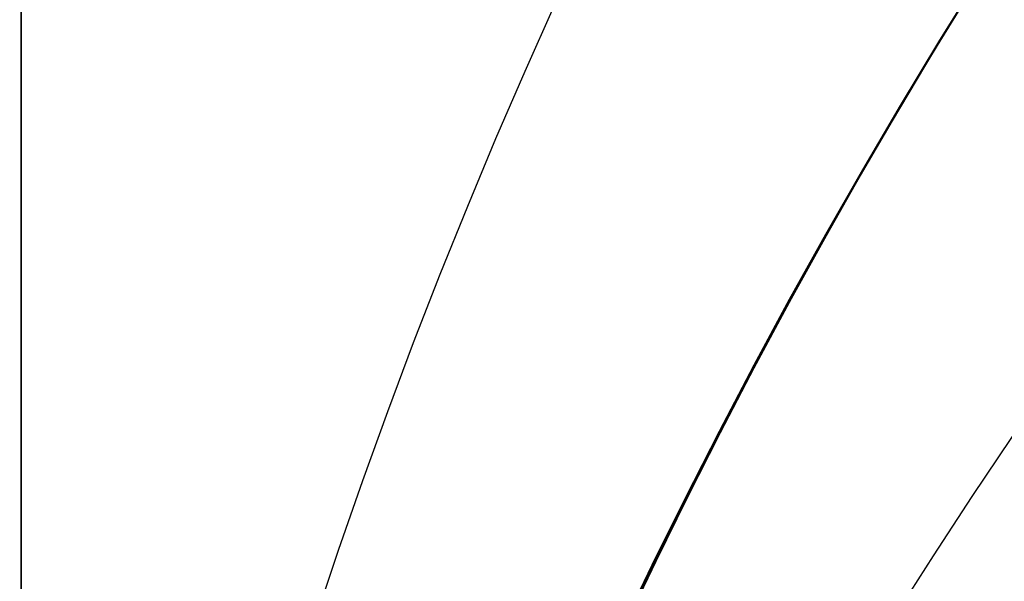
# Model space of a CAD drawing. Extents: x -15 to 7, y 1 to 148.
# Tile 114 of 194: x -7.8452 to -7.7197, y 140.3322 to 140.4038. Entities that reach past the tile are written whole.
import ezdxf

# ---------------------------------------------------------------- set-up
doc = ezdxf.new("R2010")
doc.units = 0
doc.layers.add('DEFAULT', color=7, linetype='CONTINUOUS')

msp = doc.modelspace()

# ---------------------------------------------------------------- linework, layer by layer
at = {"layer": 'DEFAULT', "color": 254}
for p, q in [((-7.72752, 140.40168, -100.54457), (-7.72222, 140.41024, -100.55098)), ((-7.72752, 140.40168, -96.54457), (-7.72222, 140.41024, -96.55098)), ((-7.72752, 140.40168, -92.54457), (-7.72222, 140.41024, -92.55098)), ((-7.72752, 140.40168, -88.54457), (-7.72222, 140.41024, -88.55098)), ((-7.72752, 140.40168, -84.54457), (-7.72222, 140.41024, -84.55098)), ((-7.72752, 140.40168, -80.54457), (-7.72222, 140.41024, -80.55098)), ((-7.72752, 140.40168, -76.54457), (-7.72222, 140.41024, -76.55098)), ((-7.72752, 140.40168, -72.54457), (-7.72222, 140.41024, -72.55098)), ((-7.72752, 140.40168, -68.54457), (-7.72222, 140.41024, -68.55098)), ((-7.72752, 140.40168, -64.54457), (-7.72222, 140.41024, -64.55098)), ((-7.72752, 140.40168, -60.54457), (-7.72222, 140.41024, -60.55098)), ((-7.72752, 140.40168, -56.54457), (-7.72222, 140.41024, -56.55098)), ((-7.72752, 140.40168, -52.54457), (-7.72222, 140.41024, -52.55098)), ((-7.72752, 140.40168, -48.54457), (-7.72222, 140.41024, -48.55098)), ((-7.72216, 140.41033, -98.38538), (-7.72748, 140.40175, -98.39181)), ((-7.72216, 140.41033, -94.38538), (-7.72748, 140.40175, -94.39181)), ((-7.72216, 140.41033, -90.38538), (-7.72748, 140.40175, -90.39181)), ((-7.72216, 140.41033, -86.38538), (-7.72748, 140.40175, -86.39181)), ((-7.72216, 140.41033, -82.38538), (-7.72748, 140.40175, -82.39181)), ((-7.72216, 140.41033, -78.38538), (-7.72748, 140.40175, -78.39181)), ((-7.72216, 140.41033, -74.38538), (-7.72748, 140.40175, -74.39181)), ((-7.72216, 140.41033, -70.38538), (-7.72748, 140.40175, -70.39181)), ((-7.72216, 140.41033, -66.38538), (-7.72748, 140.40175, -66.39181)), ((-7.72216, 140.41033, -62.38538), (-7.72748, 140.40175, -62.39181)), ((-7.72216, 140.41033, -58.38538), (-7.72748, 140.40175, -58.39181)), ((-7.72216, 140.41033, -54.38538), (-7.72748, 140.40175, -54.39181)), ((-7.72216, 140.41033, -50.38538), (-7.72748, 140.40175, -50.39181)), ((-7.72216, 140.41033, -46.38538), (-7.72748, 140.40175, -46.39181)), ((-7.72862, 140.39988, -48.54315), (-7.72327, 140.40856, -48.54971)), ((-7.72862, 140.39988, -52.54315), (-7.72327, 140.40856, -52.54971)), ((-7.72862, 140.39988, -56.54315), (-7.72327, 140.40856, -56.54971)), ((-7.72862, 140.39988, -60.54315), (-7.72327, 140.40856, -60.54971)), ((-7.72862, 140.39988, -64.54315), (-7.72327, 140.40856, -64.54971)), ((-7.72862, 140.39988, -68.54315), (-7.72327, 140.40856, -68.54971)), ((-7.72862, 140.39988, -72.54315), (-7.72327, 140.40856, -72.54971)), ((-7.72862, 140.39988, -76.54315), (-7.72327, 140.40856, -76.54971)), ((-7.72862, 140.39988, -80.54315), (-7.72327, 140.40856, -80.54971)), ((-7.72862, 140.39988, -84.54315), (-7.72327, 140.40856, -84.54971)), ((-7.72862, 140.39988, -88.54315), (-7.72327, 140.40856, -88.54971)), ((-7.72862, 140.39988, -92.54315), (-7.72327, 140.40856, -92.54971)), ((-7.72862, 140.39988, -96.54315), (-7.72327, 140.40856, -96.54971)), ((-7.72862, 140.39988, -100.54315), (-7.72327, 140.40856, -100.54971)), ((-7.72341, 140.40833, -50.38688), (-7.72878, 140.39962, -50.39347)), ((-7.72341, 140.40833, -54.38688), (-7.72878, 140.39962, -54.39347)), ((-7.72341, 140.40833, -58.38688), (-7.72878, 140.39962, -58.39347)), ((-7.72341, 140.40833, -62.38688), (-7.72878, 140.39962, -62.39347)), ((-7.72341, 140.40833, -66.38688), (-7.72878, 140.39962, -66.39347)), ((-7.72341, 140.40833, -70.38688), (-7.72878, 140.39962, -70.39347)), ((-7.72341, 140.40833, -74.38688), (-7.72878, 140.39962, -74.39347)), ((-7.72341, 140.40833, -78.38688), (-7.72878, 140.39962, -78.39347)), ((-7.72341, 140.40833, -82.38688), (-7.72878, 140.39962, -82.39347)), ((-7.72341, 140.40833, -86.38688), (-7.72878, 140.39962, -86.39347)), ((-7.72341, 140.40833, -90.38688), (-7.72878, 140.39962, -90.39347)), ((-7.72341, 140.40833, -94.38688), (-7.72878, 140.39962, -94.39347)), ((-7.72341, 140.40833, -98.38688), (-7.72878, 140.39962, -98.39347)), ((-7.72341, 140.40833, -46.38688), (-7.72878, 140.39962, -46.39347)), ((-7.73264, 140.39316, -100.53802), (-7.72752, 140.40168, -100.54457)), ((-7.73264, 140.39316, -96.53802), (-7.72752, 140.40168, -96.54457)), ((-7.73264, 140.39316, -92.53802), (-7.72752, 140.40168, -92.54457)), ((-7.73264, 140.39316, -88.53802), (-7.72752, 140.40168, -88.54457)), ((-7.73264, 140.39316, -84.53802), (-7.72752, 140.40168, -84.54457)), ((-7.73264, 140.39316, -80.53802), (-7.72752, 140.40168, -80.54457)), ((-7.73264, 140.39316, -76.53802), (-7.72752, 140.40168, -76.54457)), ((-7.73264, 140.39316, -72.53802), (-7.72752, 140.40168, -72.54457)), ((-7.73264, 140.39316, -68.53802), (-7.72752, 140.40168, -68.54457)), ((-7.73264, 140.39316, -64.53802), (-7.72752, 140.40168, -64.54457)), ((-7.73264, 140.39316, -60.53802), (-7.72752, 140.40168, -60.54457)), ((-7.73264, 140.39316, -56.53802), (-7.72752, 140.40168, -56.54457)), ((-7.73264, 140.39316, -52.53802), (-7.72752, 140.40168, -52.54457)), ((-7.73264, 140.39316, -48.53802), (-7.72752, 140.40168, -48.54457)), ((-7.72748, 140.40175, -98.39181), (-7.73262, 140.39321, -98.39838)), ((-7.72748, 140.40175, -94.39181), (-7.73262, 140.39321, -94.39838)), ((-7.72748, 140.40175, -90.39181), (-7.73262, 140.39321, -90.39838)), ((-7.72748, 140.40175, -86.39181), (-7.73262, 140.39321, -86.39838)), ((-7.72748, 140.40175, -82.39181), (-7.73262, 140.39321, -82.39838)), ((-7.72748, 140.40175, -78.39181), (-7.73262, 140.39321, -78.39838)), ((-7.72748, 140.40175, -74.39181), (-7.73262, 140.39321, -74.39838)), ((-7.72748, 140.40175, -70.39181), (-7.73262, 140.39321, -70.39838)), ((-7.72748, 140.40175, -66.39181), (-7.73262, 140.39321, -66.39838)), ((-7.72748, 140.40175, -62.39181), (-7.73262, 140.39321, -62.39838)), ((-7.72748, 140.40175, -58.39181), (-7.73262, 140.39321, -58.39838)), ((-7.72748, 140.40175, -54.39181), (-7.73262, 140.39321, -54.39838)), ((-7.72748, 140.40175, -50.39181), (-7.73262, 140.39321, -50.39838)), ((-7.72748, 140.40175, -46.39181), (-7.73262, 140.39321, -46.39838)), ((-7.73384, 140.39118, -48.53638), (-7.72862, 140.39988, -48.54315)), ((-7.73384, 140.39118, -52.53638), (-7.72862, 140.39988, -52.54315)), ((-7.73384, 140.39118, -56.53638), (-7.72862, 140.39988, -56.54315)), ((-7.73384, 140.39118, -60.53638), (-7.72862, 140.39988, -60.54315)), ((-7.73384, 140.39118, -64.53638), (-7.72862, 140.39988, -64.54315)), ((-7.73384, 140.39118, -68.53638), (-7.72862, 140.39988, -68.54315)), ((-7.73384, 140.39118, -72.53638), (-7.72862, 140.39988, -72.54315)), ((-7.73384, 140.39118, -76.53638), (-7.72862, 140.39988, -76.54315)), ((-7.73384, 140.39118, -80.53638), (-7.72862, 140.39988, -80.54315)), ((-7.73384, 140.39118, -84.53638), (-7.72862, 140.39988, -84.54315)), ((-7.73384, 140.39118, -88.53638), (-7.72862, 140.39988, -88.54315)), ((-7.73384, 140.39118, -92.53638), (-7.72862, 140.39988, -92.54315)), ((-7.73384, 140.39118, -96.53638), (-7.72862, 140.39988, -96.54315)), ((-7.73384, 140.39118, -100.53638), (-7.72862, 140.39988, -100.54315)), ((-7.72878, 140.39962, -50.39347), (-7.734, 140.3909, -50.40026)), ((-7.72878, 140.39962, -54.39347), (-7.734, 140.3909, -54.40026)), ((-7.72878, 140.39962, -58.39347), (-7.734, 140.3909, -58.40026)), ((-7.72878, 140.39962, -62.39347), (-7.734, 140.3909, -62.40026)), ((-7.72878, 140.39962, -66.39347), (-7.734, 140.3909, -66.40026)), ((-7.72878, 140.39962, -70.39347), (-7.734, 140.3909, -70.40026)), ((-7.72878, 140.39962, -74.39347), (-7.734, 140.3909, -74.40026)), ((-7.72878, 140.39962, -78.39347), (-7.734, 140.3909, -78.40026)), ((-7.72878, 140.39962, -82.39347), (-7.734, 140.3909, -82.40026)), ((-7.72878, 140.39962, -86.39347), (-7.734, 140.3909, -86.40026)), ((-7.72878, 140.39962, -90.39347), (-7.734, 140.3909, -90.40026)), ((-7.72878, 140.39962, -94.39347), (-7.734, 140.3909, -94.40026)), ((-7.72878, 140.39962, -98.39347), (-7.734, 140.3909, -98.40026)), ((-7.72878, 140.39962, -46.39347), (-7.734, 140.3909, -46.40026)), ((-7.7376, 140.38468, -100.53132), (-7.73264, 140.39316, -100.53802)), ((-7.7376, 140.38468, -96.53132), (-7.73264, 140.39316, -96.53802)), ((-7.7376, 140.38468, -92.53132), (-7.73264, 140.39316, -92.53802)), ((-7.7376, 140.38468, -88.53132), (-7.73264, 140.39316, -88.53802)), ((-7.7376, 140.38468, -84.53132), (-7.73264, 140.39316, -84.53802)), ((-7.7376, 140.38468, -80.53132), (-7.73264, 140.39316, -80.53802)), ((-7.7376, 140.38468, -76.53132), (-7.73264, 140.39316, -76.53802)), ((-7.7376, 140.38468, -72.53132), (-7.73264, 140.39316, -72.53802)), ((-7.7376, 140.38468, -68.53132), (-7.73264, 140.39316, -68.53802)), ((-7.7376, 140.38468, -64.53132), (-7.73264, 140.39316, -64.53802)), ((-7.7376, 140.38468, -60.53132), (-7.73264, 140.39316, -60.53802)), ((-7.7376, 140.38468, -56.53132), (-7.73264, 140.39316, -56.53802)), ((-7.7376, 140.38468, -52.53132), (-7.73264, 140.39316, -52.53802)), ((-7.7376, 140.38468, -48.53132), (-7.73264, 140.39316, -48.53802)), ((-7.73262, 140.39321, -98.39838), (-7.73759, 140.38471, -98.40509)), ((-7.73262, 140.39321, -94.39838), (-7.73759, 140.38471, -94.40509)), ((-7.73262, 140.39321, -90.39838), (-7.73759, 140.38471, -90.40509)), ((-7.73262, 140.39321, -86.39838), (-7.73759, 140.38471, -86.40509)), ((-7.73262, 140.39321, -82.39838), (-7.73759, 140.38471, -82.40509)), ((-7.73262, 140.39321, -78.39838), (-7.73759, 140.38471, -78.40509)), ((-7.73262, 140.39321, -74.39838), (-7.73759, 140.38471, -74.40509)), ((-7.73262, 140.39321, -70.39838), (-7.73759, 140.38471, -70.40509)), ((-7.73262, 140.39321, -66.39838), (-7.73759, 140.38471, -66.40509)), ((-7.73262, 140.39321, -62.39838), (-7.73759, 140.38471, -62.40509)), ((-7.73262, 140.39321, -58.39838), (-7.73759, 140.38471, -58.40509)), ((-7.73262, 140.39321, -54.39838), (-7.73759, 140.38471, -54.40509)), ((-7.73262, 140.39321, -50.39838), (-7.73759, 140.38471, -50.40509)), ((-7.73262, 140.39321, -46.39838), (-7.73759, 140.38471, -46.40509)), ((-7.73891, 140.38247, -48.5294), (-7.73384, 140.39118, -48.53638)), ((-7.73891, 140.38247, -52.5294), (-7.73384, 140.39118, -52.53638)), ((-7.73891, 140.38247, -56.5294), (-7.73384, 140.39118, -56.53638)), ((-7.73891, 140.38247, -60.5294), (-7.73384, 140.39118, -60.53638)), ((-7.73891, 140.38247, -64.5294), (-7.73384, 140.39118, -64.53638)), ((-7.73891, 140.38247, -68.5294), (-7.73384, 140.39118, -68.53638)), ((-7.73891, 140.38247, -72.5294), (-7.73384, 140.39118, -72.53638)), ((-7.73891, 140.38247, -76.5294), (-7.73384, 140.39118, -76.53638)), ((-7.73891, 140.38247, -80.5294), (-7.73384, 140.39118, -80.53638)), ((-7.73891, 140.38247, -84.5294), (-7.73384, 140.39118, -84.53638)), ((-7.73891, 140.38247, -88.5294), (-7.73384, 140.39118, -88.53638)), ((-7.73891, 140.38247, -92.5294), (-7.73384, 140.39118, -92.53638)), ((-7.73891, 140.38247, -96.5294), (-7.73384, 140.39118, -96.53638)), ((-7.73891, 140.38247, -100.5294), (-7.73384, 140.39118, -100.53638)), ((-7.734, 140.3909, -50.40026), (-7.73907, 140.38219, -50.40724)), ((-7.734, 140.3909, -54.40026), (-7.73907, 140.38219, -54.40724)), ((-7.734, 140.3909, -58.40026), (-7.73907, 140.38219, -58.40724)), ((-7.734, 140.3909, -62.40026), (-7.73907, 140.38219, -62.40724)), ((-7.734, 140.3909, -66.40026), (-7.73907, 140.38219, -66.40724)), ((-7.734, 140.3909, -70.40026), (-7.73907, 140.38219, -70.40724)), ((-7.734, 140.3909, -74.40026), (-7.73907, 140.38219, -74.40724)), ((-7.734, 140.3909, -78.40026), (-7.73907, 140.38219, -78.40724)), ((-7.734, 140.3909, -82.40026), (-7.73907, 140.38219, -82.40724)), ((-7.734, 140.3909, -86.40026), (-7.73907, 140.38219, -86.40724)), ((-7.734, 140.3909, -90.40026), (-7.73907, 140.38219, -90.40724)), ((-7.734, 140.3909, -94.40026), (-7.73907, 140.38219, -94.40724)), ((-7.734, 140.3909, -98.40026), (-7.73907, 140.38219, -98.40724)), ((-7.734, 140.3909, -46.40026), (-7.73907, 140.38219, -46.40724)), ((-7.74242, 140.37621, -100.52444), (-7.7376, 140.38468, -100.53132)), ((-7.74242, 140.37621, -96.52444), (-7.7376, 140.38468, -96.53132)), ((-7.74242, 140.37621, -92.52444), (-7.7376, 140.38468, -92.53132)), ((-7.74242, 140.37621, -88.52444), (-7.7376, 140.38468, -88.53132)), ((-7.74242, 140.37621, -84.52444), (-7.7376, 140.38468, -84.53132)), ((-7.74242, 140.37621, -80.52444), (-7.7376, 140.38468, -80.53132)), ((-7.74242, 140.37621, -76.52444), (-7.7376, 140.38468, -76.53132)), ((-7.74242, 140.37621, -72.52444), (-7.7376, 140.38468, -72.53132)), ((-7.74242, 140.37621, -68.52444), (-7.7376, 140.38468, -68.53132)), ((-7.74242, 140.37621, -64.52444), (-7.7376, 140.38468, -64.53132)), ((-7.74242, 140.37621, -60.52444), (-7.7376, 140.38468, -60.53132)), ((-7.74242, 140.37621, -56.52444), (-7.7376, 140.38468, -56.53132)), ((-7.74242, 140.37621, -52.52444), (-7.7376, 140.38468, -52.53132)), ((-7.74242, 140.37621, -48.52444), (-7.7376, 140.38468, -48.53132)), ((-7.73759, 140.38471, -98.40509), (-7.74241, 140.37623, -98.41197)), ((-7.73759, 140.38471, -94.40509), (-7.74241, 140.37623, -94.41197)), ((-7.73759, 140.38471, -90.40509), (-7.74241, 140.37623, -90.41197)), ((-7.73759, 140.38471, -86.40509), (-7.74241, 140.37623, -86.41197)), ((-7.73759, 140.38471, -82.40509), (-7.74241, 140.37623, -82.41197)), ((-7.73759, 140.38471, -78.40509), (-7.74241, 140.37623, -78.41197)), ((-7.73759, 140.38471, -74.40509), (-7.74241, 140.37623, -74.41197)), ((-7.73759, 140.38471, -70.40509), (-7.74241, 140.37623, -70.41197)), ((-7.73759, 140.38471, -66.40509), (-7.74241, 140.37623, -66.41197)), ((-7.73759, 140.38471, -62.40509), (-7.74241, 140.37623, -62.41197)), ((-7.73759, 140.38471, -58.40509), (-7.74241, 140.37623, -58.41197)), ((-7.73759, 140.38471, -54.40509), (-7.74241, 140.37623, -54.41197)), ((-7.73759, 140.38471, -50.40509), (-7.74241, 140.37623, -50.41197)), ((-7.73759, 140.38471, -46.40509), (-7.74241, 140.37623, -46.41197)), ((-7.73907, 140.38219, -50.40724), (-7.74398, 140.37349, -50.4144)), ((-7.73907, 140.38219, -54.40724), (-7.74398, 140.37349, -54.4144)), ((-7.73907, 140.38219, -58.40724), (-7.74398, 140.37349, -58.4144)), ((-7.73907, 140.38219, -62.40724), (-7.74398, 140.37349, -62.4144)), ((-7.73907, 140.38219, -66.40724), (-7.74398, 140.37349, -66.4144)), ((-7.73907, 140.38219, -70.40724), (-7.74398, 140.37349, -70.4144)), ((-7.73907, 140.38219, -74.40724), (-7.74398, 140.37349, -74.4144)), ((-7.73907, 140.38219, -78.40724), (-7.74398, 140.37349, -78.4144)), ((-7.73907, 140.38219, -82.40724), (-7.74398, 140.37349, -82.4144)), ((-7.73907, 140.38219, -86.40724), (-7.74398, 140.37349, -86.4144)), ((-7.73907, 140.38219, -90.40724), (-7.74398, 140.37349, -90.4144)), ((-7.73907, 140.38219, -94.40724), (-7.74398, 140.37349, -94.4144)), ((-7.73907, 140.38219, -98.40724), (-7.74398, 140.37349, -98.4144)), ((-7.73907, 140.38219, -46.40724), (-7.74398, 140.37349, -46.4144)), ((-7.74383, 140.37376, -48.52223), (-7.73891, 140.38247, -48.5294)), ((-7.74383, 140.37376, -52.52223), (-7.73891, 140.38247, -52.5294)), ((-7.74383, 140.37376, -56.52223), (-7.73891, 140.38247, -56.5294)), ((-7.74383, 140.37376, -60.52223), (-7.73891, 140.38247, -60.5294)), ((-7.74383, 140.37376, -64.52223), (-7.73891, 140.38247, -64.5294)), ((-7.74383, 140.37376, -68.52223), (-7.73891, 140.38247, -68.5294)), ((-7.74383, 140.37376, -72.52223), (-7.73891, 140.38247, -72.5294)), ((-7.74383, 140.37376, -76.52223), (-7.73891, 140.38247, -76.5294)), ((-7.74383, 140.37376, -80.52223), (-7.73891, 140.38247, -80.5294)), ((-7.74383, 140.37376, -84.52223), (-7.73891, 140.38247, -84.5294)), ((-7.74383, 140.37376, -88.52223), (-7.73891, 140.38247, -88.5294)), ((-7.74383, 140.37376, -92.52223), (-7.73891, 140.38247, -92.5294)), ((-7.74383, 140.37376, -96.52223), (-7.73891, 140.38247, -96.5294)), ((-7.74383, 140.37376, -100.52223), (-7.73891, 140.38247, -100.5294)), ((-7.74707, 140.36778, -100.51742), (-7.74242, 140.37621, -100.52444)), ((-7.74707, 140.36778, -96.51742), (-7.74242, 140.37621, -96.52444)), ((-7.74707, 140.36778, -92.51742), (-7.74242, 140.37621, -92.52444)), ((-7.74707, 140.36778, -88.51742), (-7.74242, 140.37621, -88.52444)), ((-7.74707, 140.36778, -84.51742), (-7.74242, 140.37621, -84.52444)), ((-7.74707, 140.36778, -80.51742), (-7.74242, 140.37621, -80.52444)), ((-7.74707, 140.36778, -76.51742), (-7.74242, 140.37621, -76.52444)), ((-7.74707, 140.36778, -72.51742), (-7.74242, 140.37621, -72.52444)), ((-7.74707, 140.36778, -68.51742), (-7.74242, 140.37621, -68.52444)), ((-7.74707, 140.36778, -64.51742), (-7.74242, 140.37621, -64.52444)), ((-7.74707, 140.36778, -60.51742), (-7.74242, 140.37621, -60.52444)), ((-7.74707, 140.36778, -56.51742), (-7.74242, 140.37621, -56.52444)), ((-7.74707, 140.36778, -52.51742), (-7.74242, 140.37621, -52.52444)), ((-7.74707, 140.36778, -48.51742), (-7.74242, 140.37621, -48.52444)), ((-7.74241, 140.37623, -98.41197), (-7.74706, 140.36781, -98.41899)), ((-7.74241, 140.37623, -94.41197), (-7.74706, 140.36781, -94.41899)), ((-7.74241, 140.37623, -90.41197), (-7.74706, 140.36781, -90.41899)), ((-7.74241, 140.37623, -86.41197), (-7.74706, 140.36781, -86.41899)), ((-7.74241, 140.37623, -82.41197), (-7.74706, 140.36781, -82.41899)), ((-7.74241, 140.37623, -78.41197), (-7.74706, 140.36781, -78.41899)), ((-7.74241, 140.37623, -74.41197), (-7.74706, 140.36781, -74.41899)), ((-7.74241, 140.37623, -70.41197), (-7.74706, 140.36781, -70.41899)), ((-7.74241, 140.37623, -66.41197), (-7.74706, 140.36781, -66.41899)), ((-7.74241, 140.37623, -62.41197), (-7.74706, 140.36781, -62.41899)), ((-7.74241, 140.37623, -58.41197), (-7.74706, 140.36781, -58.41899)), ((-7.74241, 140.37623, -54.41197), (-7.74706, 140.36781, -54.41899)), ((-7.74241, 140.37623, -50.41197), (-7.74706, 140.36781, -50.41899)), ((-7.74241, 140.37623, -46.41197), (-7.74706, 140.36781, -46.41899)), ((-7.74398, 140.37349, -50.4144), (-7.74874, 140.36481, -50.42176)), ((-7.74398, 140.37349, -54.4144), (-7.74874, 140.36481, -54.42176)), ((-7.74398, 140.37349, -58.4144), (-7.74874, 140.36481, -58.42176)), ((-7.74398, 140.37349, -62.4144), (-7.74874, 140.36481, -62.42176)), ((-7.74398, 140.37349, -66.4144), (-7.74874, 140.36481, -66.42176)), ((-7.74398, 140.37349, -70.4144), (-7.74874, 140.36481, -70.42176)), ((-7.74398, 140.37349, -74.4144), (-7.74874, 140.36481, -74.42176)), ((-7.74398, 140.37349, -78.4144), (-7.74874, 140.36481, -78.42176)), ((-7.74398, 140.37349, -82.4144), (-7.74874, 140.36481, -82.42176)), ((-7.74398, 140.37349, -86.4144), (-7.74874, 140.36481, -86.42176)), ((-7.74398, 140.37349, -90.4144), (-7.74874, 140.36481, -90.42176)), ((-7.74398, 140.37349, -94.4144), (-7.74874, 140.36481, -94.42176)), ((-7.74398, 140.37349, -98.4144), (-7.74874, 140.36481, -98.42176)), ((-7.74398, 140.37349, -46.4144), (-7.74874, 140.36481, -46.42176)), ((-7.74861, 140.36505, -48.51486), (-7.74383, 140.37376, -48.52223)), ((-7.74861, 140.36505, -52.51486), (-7.74383, 140.37376, -52.52223)), ((-7.74861, 140.36505, -56.51486), (-7.74383, 140.37376, -56.52223)), ((-7.74861, 140.36505, -60.51486), (-7.74383, 140.37376, -60.52223)), ((-7.74861, 140.36505, -64.51486), (-7.74383, 140.37376, -64.52223)), ((-7.74861, 140.36505, -68.51486), (-7.74383, 140.37376, -68.52223)), ((-7.74861, 140.36505, -72.51486), (-7.74383, 140.37376, -72.52223)), ((-7.74861, 140.36505, -76.51486), (-7.74383, 140.37376, -76.52223)), ((-7.74861, 140.36505, -80.51486), (-7.74383, 140.37376, -80.52223)), ((-7.74861, 140.36505, -84.51486), (-7.74383, 140.37376, -84.52223)), ((-7.74861, 140.36505, -88.51486), (-7.74383, 140.37376, -88.52223)), ((-7.74861, 140.36505, -92.51486), (-7.74383, 140.37376, -92.52223)), ((-7.74861, 140.36505, -96.51486), (-7.74383, 140.37376, -96.52223)), ((-7.74861, 140.36505, -100.51486), (-7.74383, 140.37376, -100.52223)), ((-7.75157, 140.35941, -100.51025), (-7.74707, 140.36778, -100.51742)), ((-7.75157, 140.35941, -96.51025), (-7.74707, 140.36778, -96.51742)), ((-7.75157, 140.35941, -92.51025), (-7.74707, 140.36778, -92.51742)), ((-7.75157, 140.35941, -88.51025), (-7.74707, 140.36778, -88.51742)), ((-7.75157, 140.35941, -84.51025), (-7.74707, 140.36778, -84.51742)), ((-7.75157, 140.35941, -80.51025), (-7.74707, 140.36778, -80.51742)), ((-7.75157, 140.35941, -76.51025), (-7.74707, 140.36778, -76.51742)), ((-7.75157, 140.35941, -72.51025), (-7.74707, 140.36778, -72.51742)), ((-7.75157, 140.35941, -68.51025), (-7.74707, 140.36778, -68.51742)), ((-7.75157, 140.35941, -64.51025), (-7.74707, 140.36778, -64.51742)), ((-7.75157, 140.35941, -60.51025), (-7.74707, 140.36778, -60.51742)), ((-7.75157, 140.35941, -56.51025), (-7.74707, 140.36778, -56.51742)), ((-7.75157, 140.35941, -52.51025), (-7.74707, 140.36778, -52.51742)), ((-7.75157, 140.35941, -48.51025), (-7.74707, 140.36778, -48.51742)), ((-7.74706, 140.36781, -98.41899), (-7.75156, 140.35944, -98.42616)), ((-7.74706, 140.36781, -94.41899), (-7.75156, 140.35944, -94.42616)), ((-7.74706, 140.36781, -90.41899), (-7.75156, 140.35944, -90.42616)), ((-7.74706, 140.36781, -86.41899), (-7.75156, 140.35944, -86.42616)), ((-7.74706, 140.36781, -82.41899), (-7.75156, 140.35944, -82.42616)), ((-7.74706, 140.36781, -78.41899), (-7.75156, 140.35944, -78.42616)), ((-7.74706, 140.36781, -74.41899), (-7.75156, 140.35944, -74.42616)), ((-7.74706, 140.36781, -70.41899), (-7.75156, 140.35944, -70.42616)), ((-7.74706, 140.36781, -66.41899), (-7.75156, 140.35944, -66.42616)), ((-7.74706, 140.36781, -62.41899), (-7.75156, 140.35944, -62.42616)), ((-7.74706, 140.36781, -58.41899), (-7.75156, 140.35944, -58.42616)), ((-7.74706, 140.36781, -54.41899), (-7.75156, 140.35944, -54.42616)), ((-7.74706, 140.36781, -50.41899), (-7.75156, 140.35944, -50.42616)), ((-7.74706, 140.36781, -46.41899), (-7.75156, 140.35944, -46.42616)), ((-7.74874, 140.36481, -50.42176), (-7.75336, 140.35615, -50.4293)), ((-7.74874, 140.36481, -54.42176), (-7.75336, 140.35615, -54.4293)), ((-7.74874, 140.36481, -58.42176), (-7.75336, 140.35615, -58.4293)), ((-7.74874, 140.36481, -62.42176), (-7.75336, 140.35615, -62.4293)), ((-7.74874, 140.36481, -66.42176), (-7.75336, 140.35615, -66.4293)), ((-7.74874, 140.36481, -70.42176), (-7.75336, 140.35615, -70.4293)), ((-7.74874, 140.36481, -74.42176), (-7.75336, 140.35615, -74.4293)), ((-7.74874, 140.36481, -78.42176), (-7.75336, 140.35615, -78.4293)), ((-7.74874, 140.36481, -82.42176), (-7.75336, 140.35615, -82.4293)), ((-7.74874, 140.36481, -86.42176), (-7.75336, 140.35615, -86.4293)), ((-7.74874, 140.36481, -90.42176), (-7.75336, 140.35615, -90.4293)), ((-7.74874, 140.36481, -94.42176), (-7.75336, 140.35615, -94.4293)), ((-7.74874, 140.36481, -98.42176), (-7.75336, 140.35615, -98.4293)), ((-7.74874, 140.36481, -46.42176), (-7.75336, 140.35615, -46.4293)), ((-7.75325, 140.35635, -48.5073), (-7.74861, 140.36505, -48.51486)), ((-7.75325, 140.35635, -52.5073), (-7.74861, 140.36505, -52.51486)), ((-7.75325, 140.35635, -56.5073), (-7.74861, 140.36505, -56.51486)), ((-7.75325, 140.35635, -60.5073), (-7.74861, 140.36505, -60.51486)), ((-7.75325, 140.35635, -64.5073), (-7.74861, 140.36505, -64.51486)), ((-7.75325, 140.35635, -68.5073), (-7.74861, 140.36505, -68.51486)), ((-7.75325, 140.35635, -72.5073), (-7.74861, 140.36505, -72.51486)), ((-7.75325, 140.35635, -76.5073), (-7.74861, 140.36505, -76.51486)), ((-7.75325, 140.35635, -80.5073), (-7.74861, 140.36505, -80.51486)), ((-7.75325, 140.35635, -84.5073), (-7.74861, 140.36505, -84.51486)), ((-7.75325, 140.35635, -88.5073), (-7.74861, 140.36505, -88.51486)), ((-7.75325, 140.35635, -92.5073), (-7.74861, 140.36505, -92.51486)), ((-7.75325, 140.35635, -96.5073), (-7.74861, 140.36505, -96.51486)), ((-7.75325, 140.35635, -100.5073), (-7.74861, 140.36505, -100.51486)), ((-7.75156, 140.35944, -98.42616), (-7.7559, 140.35113, -98.43346)), ((-7.75156, 140.35944, -94.42616), (-7.7559, 140.35113, -94.43346)), ((-7.75156, 140.35944, -90.42616), (-7.7559, 140.35113, -90.43346)), ((-7.75156, 140.35944, -86.42616), (-7.7559, 140.35113, -86.43346)), ((-7.75156, 140.35944, -82.42616), (-7.7559, 140.35113, -82.43346)), ((-7.75156, 140.35944, -78.42616), (-7.7559, 140.35113, -78.43346)), ((-7.75156, 140.35944, -74.42616), (-7.7559, 140.35113, -74.43346)), ((-7.75156, 140.35944, -70.42616), (-7.7559, 140.35113, -70.43346)), ((-7.75156, 140.35944, -66.42616), (-7.7559, 140.35113, -66.43346)), ((-7.75156, 140.35944, -62.42616), (-7.7559, 140.35113, -62.43346)), ((-7.75156, 140.35944, -58.42616), (-7.7559, 140.35113, -58.43346)), ((-7.75156, 140.35944, -54.42616), (-7.7559, 140.35113, -54.43346)), ((-7.75156, 140.35944, -50.42616), (-7.7559, 140.35113, -50.43346)), ((-7.75156, 140.35944, -46.42616), (-7.7559, 140.35113, -46.43346)), ((-7.7559, 140.35111, -100.50294), (-7.75157, 140.35941, -100.51025)), ((-7.7559, 140.35111, -96.50294), (-7.75157, 140.35941, -96.51025)), ((-7.7559, 140.35111, -92.50294), (-7.75157, 140.35941, -92.51025)), ((-7.7559, 140.35111, -88.50294), (-7.75157, 140.35941, -88.51025)), ((-7.7559, 140.35111, -84.50294), (-7.75157, 140.35941, -84.51025)), ((-7.7559, 140.35111, -80.50294), (-7.75157, 140.35941, -80.51025)), ((-7.7559, 140.35111, -76.50294), (-7.75157, 140.35941, -76.51025)), ((-7.7559, 140.35111, -72.50294), (-7.75157, 140.35941, -72.51025)), ((-7.7559, 140.35111, -68.50294), (-7.75157, 140.35941, -68.51025)), ((-7.7559, 140.35111, -64.50294), (-7.75157, 140.35941, -64.51025)), ((-7.7559, 140.35111, -60.50294), (-7.75157, 140.35941, -60.51025)), ((-7.7559, 140.35111, -56.50294), (-7.75157, 140.35941, -56.51025)), ((-7.7559, 140.35111, -52.50294), (-7.75157, 140.35941, -52.51025)), ((-7.7559, 140.35111, -48.50294), (-7.75157, 140.35941, -48.51025)), ((-7.75336, 140.35615, -50.4293), (-7.75782, 140.34751, -50.43703)), ((-7.75336, 140.35615, -54.4293), (-7.75782, 140.34751, -54.43703)), ((-7.75336, 140.35615, -58.4293), (-7.75782, 140.34751, -58.43703)), ((-7.75336, 140.35615, -62.4293), (-7.75782, 140.34751, -62.43703)), ((-7.75336, 140.35615, -66.4293), (-7.75782, 140.34751, -66.43703)), ((-7.75336, 140.35615, -70.4293), (-7.75782, 140.34751, -70.43703)), ((-7.75336, 140.35615, -74.4293), (-7.75782, 140.34751, -74.43703)), ((-7.75336, 140.35615, -78.4293), (-7.75782, 140.34751, -78.43703)), ((-7.75336, 140.35615, -82.4293), (-7.75782, 140.34751, -82.43703)), ((-7.75336, 140.35615, -86.4293), (-7.75782, 140.34751, -86.43703)), ((-7.75336, 140.35615, -90.4293), (-7.75782, 140.34751, -90.43703)), ((-7.75336, 140.35615, -94.4293), (-7.75782, 140.34751, -94.43703)), ((-7.75336, 140.35615, -98.4293), (-7.75782, 140.34751, -98.43703)), ((-7.75336, 140.35615, -46.4293), (-7.75782, 140.34751, -46.43703)), ((-7.75774, 140.34767, -48.49954), (-7.75325, 140.35635, -48.5073)), ((-7.75774, 140.34767, -52.49954), (-7.75325, 140.35635, -52.5073)), ((-7.75774, 140.34767, -56.49954), (-7.75325, 140.35635, -56.5073)), ((-7.75774, 140.34767, -60.49954), (-7.75325, 140.35635, -60.5073)), ((-7.75774, 140.34767, -64.49954), (-7.75325, 140.35635, -64.5073)), ((-7.75774, 140.34767, -68.49954), (-7.75325, 140.35635, -68.5073)), ((-7.75774, 140.34767, -72.49954), (-7.75325, 140.35635, -72.5073)), ((-7.75774, 140.34767, -76.49954), (-7.75325, 140.35635, -76.5073)), ((-7.75774, 140.34767, -80.49954), (-7.75325, 140.35635, -80.5073)), ((-7.75774, 140.34767, -84.49954), (-7.75325, 140.35635, -84.5073)), ((-7.75774, 140.34767, -88.49954), (-7.75325, 140.35635, -88.5073)), ((-7.75774, 140.34767, -92.49954), (-7.75325, 140.35635, -92.5073)), ((-7.75774, 140.34767, -96.49954), (-7.75325, 140.35635, -96.5073)), ((-7.75774, 140.34767, -100.49954), (-7.75325, 140.35635, -100.5073)), ((-7.7559, 140.35113, -98.43346), (-7.76008, 140.34289, -98.44091)), ((-7.7559, 140.35113, -94.43346), (-7.76008, 140.34289, -94.44091)), ((-7.7559, 140.35113, -90.43346), (-7.76008, 140.34289, -90.44091)), ((-7.7559, 140.35113, -86.43346), (-7.76008, 140.34289, -86.44091)), ((-7.7559, 140.35113, -82.43346), (-7.76008, 140.34289, -82.44091)), ((-7.7559, 140.35113, -78.43346), (-7.76008, 140.34289, -78.44091)), ((-7.7559, 140.35113, -74.43346), (-7.76008, 140.34289, -74.44091)), ((-7.7559, 140.35113, -70.43346), (-7.76008, 140.34289, -70.44091)), ((-7.7559, 140.35113, -66.43346), (-7.76008, 140.34289, -66.44091)), ((-7.7559, 140.35113, -62.43346), (-7.76008, 140.34289, -62.44091)), ((-7.7559, 140.35113, -58.43346), (-7.76008, 140.34289, -58.44091)), ((-7.7559, 140.35113, -54.43346), (-7.76008, 140.34289, -54.44091)), ((-7.7559, 140.35113, -50.43346), (-7.76008, 140.34289, -50.44091)), ((-7.7559, 140.35113, -46.43346), (-7.76008, 140.34289, -46.44091)), ((-7.76008, 140.34287, -100.4955), (-7.7559, 140.35111, -100.50294)), ((-7.76008, 140.34287, -96.4955), (-7.7559, 140.35111, -96.50294)), ((-7.76008, 140.34287, -92.4955), (-7.7559, 140.35111, -92.50294)), ((-7.76008, 140.34287, -88.4955), (-7.7559, 140.35111, -88.50294)), ((-7.76008, 140.34287, -84.4955), (-7.7559, 140.35111, -84.50294)), ((-7.76008, 140.34287, -80.4955), (-7.7559, 140.35111, -80.50294)), ((-7.76008, 140.34287, -76.4955), (-7.7559, 140.35111, -76.50294)), ((-7.76008, 140.34287, -72.4955), (-7.7559, 140.35111, -72.50294)), ((-7.76008, 140.34287, -68.4955), (-7.7559, 140.35111, -68.50294)), ((-7.76008, 140.34287, -64.4955), (-7.7559, 140.35111, -64.50294)), ((-7.76008, 140.34287, -60.4955), (-7.7559, 140.35111, -60.50294)), ((-7.76008, 140.34287, -56.4955), (-7.7559, 140.35111, -56.50294)), ((-7.76008, 140.34287, -52.4955), (-7.7559, 140.35111, -52.50294)), ((-7.76008, 140.34287, -48.4955), (-7.7559, 140.35111, -48.50294)), ((-7.75782, 140.34751, -50.43703), (-7.76214, 140.33891, -50.44495)), ((-7.75782, 140.34751, -54.43703), (-7.76214, 140.33891, -54.44495)), ((-7.75782, 140.34751, -58.43703), (-7.76214, 140.33891, -58.44495)), ((-7.75782, 140.34751, -62.43703), (-7.76214, 140.33891, -62.44495)), ((-7.75782, 140.34751, -66.43703), (-7.76214, 140.33891, -66.44495)), ((-7.75782, 140.34751, -70.43703), (-7.76214, 140.33891, -70.44495)), ((-7.75782, 140.34751, -74.43703), (-7.76214, 140.33891, -74.44495)), ((-7.75782, 140.34751, -78.43703), (-7.76214, 140.33891, -78.44495)), ((-7.75782, 140.34751, -82.43703), (-7.76214, 140.33891, -82.44495)), ((-7.75782, 140.34751, -86.43703), (-7.76214, 140.33891, -86.44495)), ((-7.75782, 140.34751, -90.43703), (-7.76214, 140.33891, -90.44495)), ((-7.75782, 140.34751, -94.43703), (-7.76214, 140.33891, -94.44495)), ((-7.75782, 140.34751, -98.43703), (-7.76214, 140.33891, -98.44495)), ((-7.75782, 140.34751, -46.43703), (-7.76214, 140.33891, -46.44495)), ((-7.76209, 140.33902, -48.49159), (-7.75774, 140.34767, -48.49954)), ((-7.76209, 140.33902, -52.49159), (-7.75774, 140.34767, -52.49954)), ((-7.76209, 140.33902, -56.49159), (-7.75774, 140.34767, -56.49954)), ((-7.76209, 140.33902, -60.49159), (-7.75774, 140.34767, -60.49954)), ((-7.76209, 140.33902, -64.49159), (-7.75774, 140.34767, -64.49954)), ((-7.76209, 140.33902, -68.49159), (-7.75774, 140.34767, -68.49954)), ((-7.76209, 140.33902, -72.49159), (-7.75774, 140.34767, -72.49954)), ((-7.76209, 140.33902, -76.49159), (-7.75774, 140.34767, -76.49954)), ((-7.76209, 140.33902, -80.49159), (-7.75774, 140.34767, -80.49954)), ((-7.76209, 140.33902, -84.49159), (-7.75774, 140.34767, -84.49954)), ((-7.76209, 140.33902, -88.49159), (-7.75774, 140.34767, -88.49954)), ((-7.76209, 140.33902, -92.49159), (-7.75774, 140.34767, -92.49954)), ((-7.76209, 140.33902, -96.49159), (-7.75774, 140.34767, -96.49954)), ((-7.76209, 140.33902, -100.49159), (-7.75774, 140.34767, -100.49954)), ((-7.76008, 140.34289, -98.44091), (-7.76411, 140.33472, -98.44849)), ((-7.76008, 140.34289, -94.44091), (-7.76411, 140.33472, -94.44849)), ((-7.76008, 140.34289, -90.44091), (-7.76411, 140.33472, -90.44849)), ((-7.76008, 140.34289, -86.44091), (-7.76411, 140.33472, -86.44849)), ((-7.76008, 140.34289, -82.44091), (-7.76411, 140.33472, -82.44849)), ((-7.76008, 140.34289, -78.44091), (-7.76411, 140.33472, -78.44849)), ((-7.76008, 140.34289, -74.44091), (-7.76411, 140.33472, -74.44849)), ((-7.76008, 140.34289, -70.44091), (-7.76411, 140.33472, -70.44849)), ((-7.76008, 140.34289, -66.44091), (-7.76411, 140.33472, -66.44849)), ((-7.76008, 140.34289, -62.44091), (-7.76411, 140.33472, -62.44849)), ((-7.76008, 140.34289, -58.44091), (-7.76411, 140.33472, -58.44849)), ((-7.76008, 140.34289, -54.44091), (-7.76411, 140.33472, -54.44849)), ((-7.76008, 140.34289, -50.44091), (-7.76411, 140.33472, -50.44849)), ((-7.76008, 140.34289, -46.44091), (-7.76411, 140.33472, -46.44849)), ((-7.76411, 140.3347, -100.48792), (-7.76008, 140.34287, -100.4955)), ((-7.76411, 140.3347, -96.48792), (-7.76008, 140.34287, -96.4955)), ((-7.76411, 140.3347, -92.48792), (-7.76008, 140.34287, -92.4955)), ((-7.76411, 140.3347, -88.48792), (-7.76008, 140.34287, -88.4955)), ((-7.76411, 140.3347, -84.48792), (-7.76008, 140.34287, -84.4955)), ((-7.76411, 140.3347, -80.48792), (-7.76008, 140.34287, -80.4955)), ((-7.76411, 140.3347, -76.48792), (-7.76008, 140.34287, -76.4955)), ((-7.76411, 140.3347, -72.48792), (-7.76008, 140.34287, -72.4955)), ((-7.76411, 140.3347, -68.48792), (-7.76008, 140.34287, -68.4955)), ((-7.76411, 140.3347, -64.48792), (-7.76008, 140.34287, -64.4955)), ((-7.76411, 140.3347, -60.48792), (-7.76008, 140.34287, -60.4955)), ((-7.76411, 140.3347, -56.48792), (-7.76008, 140.34287, -56.4955)), ((-7.76411, 140.3347, -52.48792), (-7.76008, 140.34287, -52.4955)), ((-7.76411, 140.3347, -48.48792), (-7.76008, 140.34287, -48.4955)), ((-7.76214, 140.33891, -50.44495), (-7.76631, 140.33035, -50.45305)), ((-7.76214, 140.33891, -54.44495), (-7.76631, 140.33035, -54.45305)), ((-7.76214, 140.33891, -58.44495), (-7.76631, 140.33035, -58.45305)), ((-7.76214, 140.33891, -62.44495), (-7.76631, 140.33035, -62.45305)), ((-7.76214, 140.33891, -66.44495), (-7.76631, 140.33035, -66.45305)), ((-7.76214, 140.33891, -70.44495), (-7.76631, 140.33035, -70.45305)), ((-7.76214, 140.33891, -74.44495), (-7.76631, 140.33035, -74.45305)), ((-7.76214, 140.33891, -78.44495), (-7.76631, 140.33035, -78.45305)), ((-7.76214, 140.33891, -82.44495), (-7.76631, 140.33035, -82.45305)), ((-7.76214, 140.33891, -86.44495), (-7.76631, 140.33035, -86.45305)), ((-7.76214, 140.33891, -90.44495), (-7.76631, 140.33035, -90.45305)), ((-7.76214, 140.33891, -94.44495), (-7.76631, 140.33035, -94.45305)), ((-7.76214, 140.33891, -98.44495), (-7.76631, 140.33035, -98.45305)), ((-7.76214, 140.33891, -46.44495), (-7.76631, 140.33035, -46.45305)), ((-7.76629, 140.3304, -48.48344), (-7.76209, 140.33902, -48.49159)), ((-7.76629, 140.3304, -52.48344), (-7.76209, 140.33902, -52.49159)), ((-7.76629, 140.3304, -56.48344), (-7.76209, 140.33902, -56.49159)), ((-7.76629, 140.3304, -60.48344), (-7.76209, 140.33902, -60.49159)), ((-7.76629, 140.3304, -64.48344), (-7.76209, 140.33902, -64.49159)), ((-7.76629, 140.3304, -68.48344), (-7.76209, 140.33902, -68.49159)), ((-7.76629, 140.3304, -72.48344), (-7.76209, 140.33902, -72.49159)), ((-7.76629, 140.3304, -76.48344), (-7.76209, 140.33902, -76.49159)), ((-7.76629, 140.3304, -80.48344), (-7.76209, 140.33902, -80.49159)), ((-7.76629, 140.3304, -84.48344), (-7.76209, 140.33902, -84.49159)), ((-7.76629, 140.3304, -88.48344), (-7.76209, 140.33902, -88.49159)), ((-7.76629, 140.3304, -92.48344), (-7.76209, 140.33902, -92.49159)), ((-7.76629, 140.3304, -96.48344), (-7.76209, 140.33902, -96.49159)), ((-7.76629, 140.3304, -100.48344), (-7.76209, 140.33902, -100.49159)), ((-7.76411, 140.33472, -98.44849), (-7.76799, 140.32662, -98.4562)), ((-7.76411, 140.33472, -94.44849), (-7.76799, 140.32662, -94.4562)), ((-7.76411, 140.33472, -90.44849), (-7.76799, 140.32662, -90.4562)), ((-7.76411, 140.33472, -86.44849), (-7.76799, 140.32662, -86.4562)), ((-7.76411, 140.33472, -82.44849), (-7.76799, 140.32662, -82.4562)), ((-7.76411, 140.33472, -78.44849), (-7.76799, 140.32662, -78.4562)), ((-7.76411, 140.33472, -74.44849), (-7.76799, 140.32662, -74.4562)), ((-7.76411, 140.33472, -70.44849), (-7.76799, 140.32662, -70.4562)), ((-7.76411, 140.33472, -66.44849), (-7.76799, 140.32662, -66.4562)), ((-7.76411, 140.33472, -62.44849), (-7.76799, 140.32662, -62.4562)), ((-7.76411, 140.33472, -58.44849), (-7.76799, 140.32662, -58.4562)), ((-7.76411, 140.33472, -54.44849), (-7.76799, 140.32662, -54.4562)), ((-7.76411, 140.33472, -50.44849), (-7.76799, 140.32662, -50.4562)), ((-7.76411, 140.33472, -46.44849), (-7.76799, 140.32662, -46.4562)), ((-7.76799, 140.3266, -100.48021), (-7.76411, 140.3347, -100.48792)), ((-7.76799, 140.3266, -96.48021), (-7.76411, 140.3347, -96.48792)), ((-7.76799, 140.3266, -92.48021), (-7.76411, 140.3347, -92.48792)), ((-7.76799, 140.3266, -88.48021), (-7.76411, 140.3347, -88.48792)), ((-7.76799, 140.3266, -84.48021), (-7.76411, 140.3347, -84.48792)), ((-7.76799, 140.3266, -80.48021), (-7.76411, 140.3347, -80.48792)), ((-7.76799, 140.3266, -76.48021), (-7.76411, 140.3347, -76.48792)), ((-7.76799, 140.3266, -72.48021), (-7.76411, 140.3347, -72.48792)), ((-7.76799, 140.3266, -68.48021), (-7.76411, 140.3347, -68.48792)), ((-7.76799, 140.3266, -64.48021), (-7.76411, 140.3347, -64.48792)), ((-7.76799, 140.3266, -60.48021), (-7.76411, 140.3347, -60.48792)), ((-7.76799, 140.3266, -56.48021), (-7.76411, 140.3347, -56.48792)), ((-7.76799, 140.3266, -52.48021), (-7.76411, 140.3347, -52.48792)), ((-7.76799, 140.3266, -48.48021), (-7.76411, 140.3347, -48.48792))]:
    msp.add_line(p, q, dxfattribs=at)
at = {"layer": 'DEFAULT', "color": 254, "extrusion": (1, 0, 0)}
msp.add_arc((61.76599, -493.86387, -7.845), 495.44137, 80.2789025, 83.9349996, dxfattribs=at)
at = {"layer": 'DEFAULT', "color": 254, "extrusion": (1, 0, -1.53134e-16)}
msp.add_arc((139.65845, -12.33615, -7.845), 2.9, 270, 90, dxfattribs=at)
at = {"layer": 'DEFAULT', "color": 254, "extrusion": (1.52417e-05, 0.23551, 0.971872)}
msp.add_arc((7.05414, -146.11893, -8.14291), 0.79992, 271.63778, 0.03041, dxfattribs=at)
at = {"layer": 'DEFAULT', "color": 254}
for centre in [(-7.045, 139.98436, -43.22105), (-7.045, 139.98436, -100.72287)]:
    msp.add_arc(centre, 0.8, 91.5, 180, dxfattribs=at)
at = {"layer": 'DEFAULT', "color": 254, "extrusion": (-3.19625e-05, 0.333799, 0.942644)}
msp.add_arc((7.03172, -165.61702, -48.45263), 0.79988, 271.80494, 359.96718, dxfattribs=at)
at = {"layer": 'DEFAULT', "color": 254, "extrusion": (1.74798e-14, 0.62932, 0.777146)}
msp.add_arc((7.045, -172.3312, 9.37826), 0.8, 271.92985, 360, dxfattribs=at)
at = {"layer": 'DEFAULT', "color": 254, "extrusion": (1, -5.79326e-15, -6.25663e-15)}
msp.add_arc((143.78303, -43.221, -7.845), 3.79867, 152.7541, 180.00078, dxfattribs=at)

doc.saveas('drawing.dxf')
